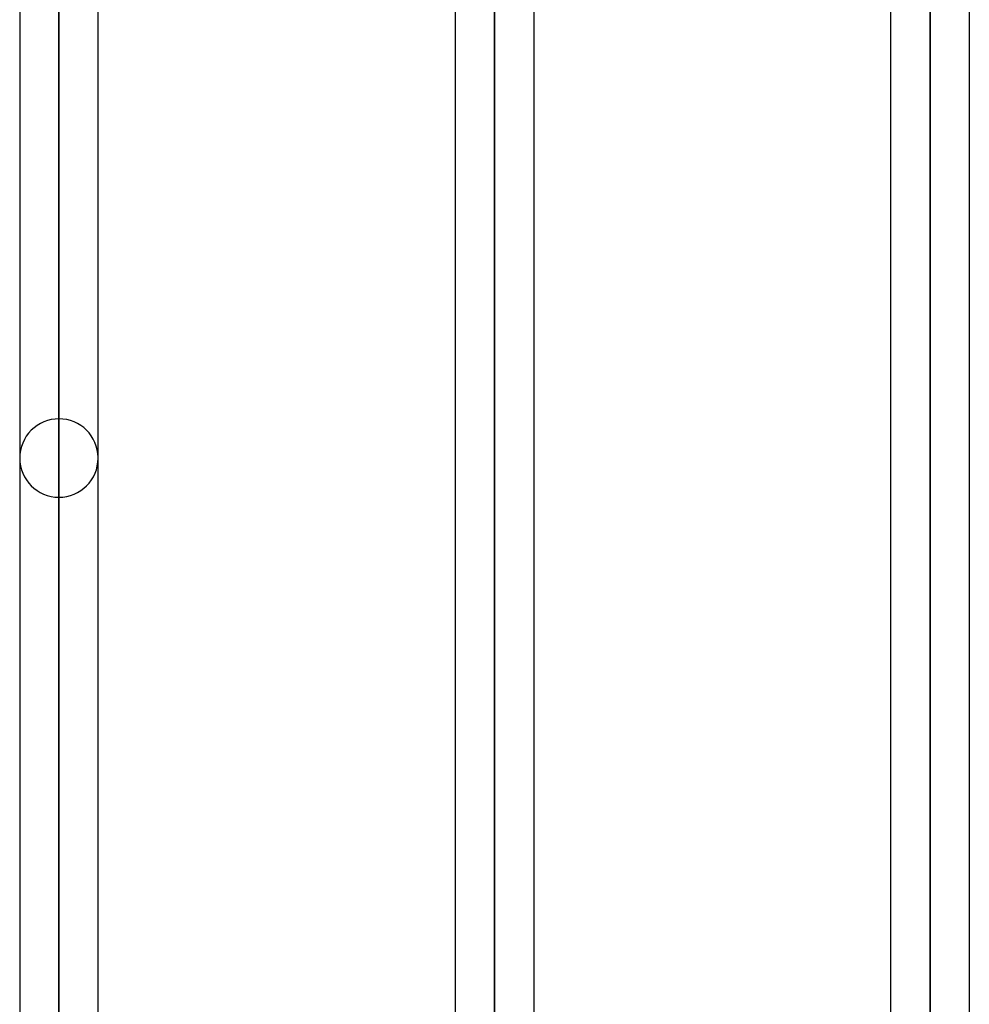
# Model space of a CAD drawing. Header units: millimetres. Extents: x -97 to 82, y -215 to 215.
# Tile 76 of 84: x -44 to -24, y 135 to 155. Entities that reach past the tile are written whole.
import ezdxf

# ---------------------------------------------------------------- set-up
doc = ezdxf.new("R2010")
doc.units = ezdxf.units.MM
doc.layers.add('MAIN-1', color=7, linetype='Continuous')
doc.layers.add('MAIN-2', color=7, linetype='Continuous')

msp = doc.modelspace()

# ---------------------------------------------------------------- linework, layer by layer
at = {"layer": 'MAIN-1'}
for p, q in [((-25.211, 175.143), (-25.211, 126.995)), ((-26.004, 126.71), (-26.004, 174.35)), ((-24.419, 174.35), (-24.419, 126.995)), ((-34.011, 167.218), (-34.011, 121.611)), ((-34.804, 166.425), (-34.804, 121.107)), ((-33.219, 166.425), (-33.219, 122.116)), ((-42.811, 159.292), (-42.811, 116.007)), ((-43.604, 158.5), (-43.604, 115.484)), ((-42.019, 116.512), (-42.019, 158.5))]:
    msp.add_line(p, q, dxfattribs=at)
msp.add_arc((-42.811, 146.137), 0.792, 359.9995, 0.7056, dxfattribs=at)
at = {"layer": 'MAIN-2'}
for p, q in [((-25.211, 126.986), (-25.211, 175.143)), ((-25.211, 173.558), (-25.211, 125.914)), ((-34.011, 121.465), (-34.011, 167.218)), ((-34.011, 165.632), (-34.011, 120.307)), ((-42.811, 115.86), (-42.811, 159.292)), ((-42.811, 157.708), (-42.811, 114.828)), ((-42.811, 107.203), (-42.811, 146.929)), ((-42.811, 145.345), (-42.811, 106.081))]:
    msp.add_line(p, q, dxfattribs=at)
for start, end in [(89.9999, 180.0005), (0.7056, 89.9999), (180.0005, 270.0001), (270.0001, 359.9995)]:
    msp.add_arc((-42.811, 146.137), 0.792, start, end, dxfattribs=at)

doc.saveas('drawing.dxf')
